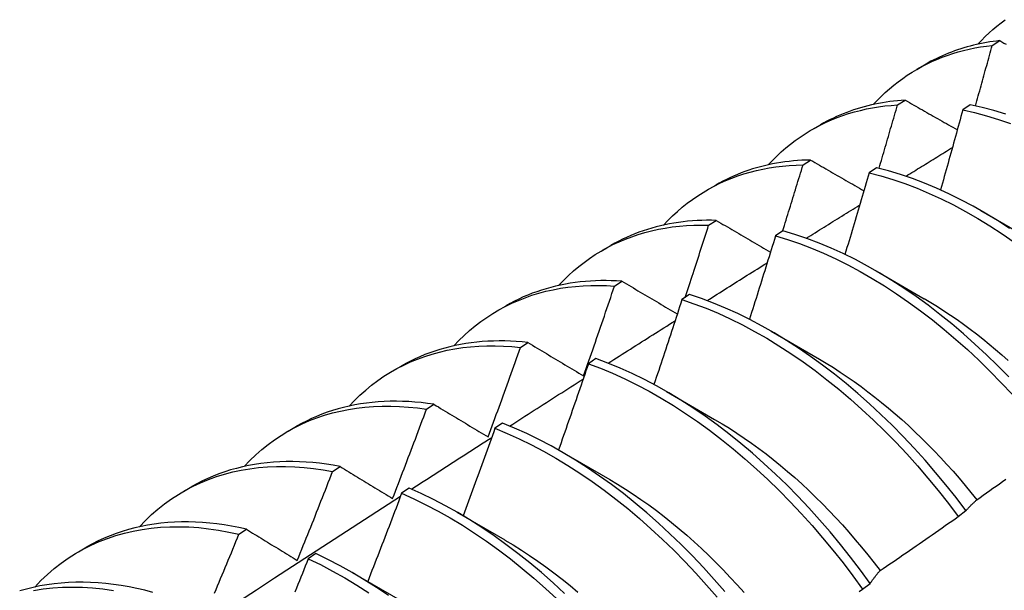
# Model space of a CAD drawing. Header units: inches. Extents: x 25 to 728, y 80 to 330.
# Tile 97 of 160: x 652.478 to 652.805, y 298.536 to 298.725. Entities that reach past the tile are written whole.
import ezdxf

# ---------------------------------------------------------------- set-up
doc = ezdxf.new("R2010")
doc.units = ezdxf.units.IN
doc.header["$MEASUREMENT"] = 0
doc.layers.add('Visible Edges(ANSI)', color=7, linetype='Continuous', lineweight=25)

msp = doc.modelspace()

# ---------------------------------------------------------------- linework, layer by layer
at = {"layer": 'Visible Edges(ANSI)'}
for p, q in [((652.80142, 298.71685), (652.80393, 298.71842)), ((652.77642, 298.70891), (652.77921, 298.71052)), ((652.76998, 298.69708), (652.77249, 298.69867)), ((652.79416, 298.69706), (652.79167, 298.6954)), ((652.74163, 298.68888), (652.74441, 298.69048)), ((652.7386, 298.67716), (652.74111, 298.67876)), ((652.76304, 298.67621), (652.76055, 298.67454)), ((652.70683, 298.66884), (652.70961, 298.67044)), ((652.79766, 298.66195), (652.81363, 298.65272)), ((652.70727, 298.65709), (652.70978, 298.6587)), ((652.73194, 298.65522), (652.72946, 298.65353)), ((652.67203, 298.6488), (652.67481, 298.6504)), ((652.76287, 298.64191), (652.77883, 298.63268)), ((652.67599, 298.63686), (652.67849, 298.63848)), ((652.70087, 298.63407), (652.69839, 298.63237)), ((652.63723, 298.62876), (652.64001, 298.63036)), ((652.72807, 298.62188), (652.74403, 298.61264)), ((652.64475, 298.61648), (652.64725, 298.61811)), ((652.66983, 298.61278), (652.66734, 298.61107)), ((652.60243, 298.60872), (652.60521, 298.61032)), ((652.69327, 298.60184), (652.70923, 298.5926)), ((652.61356, 298.59594), (652.61605, 298.59759)), ((652.56763, 298.58868), (652.57042, 298.59028)), ((652.6388, 298.59134), (652.63632, 298.58962)), ((652.65847, 298.5818), (652.67443, 298.57256)), ((652.5824, 298.57526), (652.58489, 298.57692)), ((652.53283, 298.56864), (652.53562, 298.57024)), ((652.60778, 298.56975), (652.6053, 298.56802)), ((652.62367, 298.56176), (652.63964, 298.55252)), ((652.79016, 298.56034), (652.7927, 298.56227)), ((652.55127, 298.55442), (652.55376, 298.55609)), ((652.49804, 298.5486), (652.50082, 298.5502)), ((652.57678, 298.54802), (652.5743, 298.54628)), ((652.58887, 298.54172), (652.60484, 298.53248)), ((652.75837, 298.53616), (652.76091, 298.53809))]:
    msp.add_line(p, q, dxfattribs=at)
at = {"layer": 'Visible Edges(ANSI)', "flags": 128}
for points in [[(652.79666, 298.71724), (652.79787, 298.71852), (652.79911, 298.71977), (652.80038, 298.72097), (652.80168, 298.72214), (652.80301, 298.72326), (652.80437, 298.72435), (652.80575, 298.72539)], [(652.80393, 298.71842), (652.80282, 298.71829), (652.8017, 298.71815), (652.8006, 298.71798), (652.7995, 298.7178), (652.79841, 298.7176), (652.79732, 298.71738), (652.79625, 298.71714), (652.79518, 298.71689), (652.79412, 298.71662), (652.79306, 298.71633), (652.79202, 298.71603), (652.79098, 298.71571), (652.78995, 298.71537), (652.78893, 298.71501), (652.78792, 298.71464), (652.78692, 298.71425), (652.78592, 298.71384), (652.78493, 298.71342), (652.78396, 298.71298), (652.78299, 298.71252), (652.78203, 298.71204), (652.78108, 298.71155), (652.78014, 298.71104), (652.77921, 298.71052)], [(652.80393, 298.71842), (652.80464, 298.71803), (652.80534, 298.71763), (652.80605, 298.71724)], [(652.76186, 298.6972), (652.76317, 298.69858), (652.76451, 298.69992), (652.76588, 298.70121), (652.76729, 298.70245), (652.76873, 298.70365), (652.7702, 298.70479), (652.7717, 298.70589), (652.77323, 298.70694), (652.7748, 298.70794), (652.77639, 298.70889), (652.77801, 298.70979), (652.77966, 298.71065), (652.78133, 298.71145), (652.78303, 298.7122), (652.78476, 298.71289), (652.78652, 298.71354), (652.7883, 298.71414), (652.7901, 298.71468), (652.79193, 298.71517), (652.79379, 298.71561), (652.79566, 298.716), (652.79756, 298.71634), (652.79948, 298.71662), (652.80142, 298.71685)], [(652.79586, 298.6967), (652.79609, 298.69754), (652.79633, 298.69838), (652.79656, 298.69922), (652.7968, 298.70006), (652.79703, 298.7009), (652.79727, 298.70174), (652.7975, 298.70258), (652.79773, 298.70342), (652.79797, 298.70426), (652.7982, 298.7051), (652.79843, 298.70594), (652.79866, 298.70678), (652.79889, 298.70762), (652.79913, 298.70846), (652.79936, 298.7093), (652.79959, 298.71014), (652.79982, 298.71097), (652.80005, 298.71181), (652.80028, 298.71265), (652.8005, 298.71349), (652.80073, 298.71433), (652.80096, 298.71517), (652.80119, 298.71601), (652.80142, 298.71685)], [(652.77249, 298.69867), (652.77121, 298.69858), (652.76994, 298.69847), (652.76868, 298.69833), (652.76743, 298.69818), (652.76618, 298.698), (652.76495, 298.6978), (652.76372, 298.69758), (652.7625, 298.69733), (652.76129, 298.69707), (652.76009, 298.69678), (652.7589, 298.69647), (652.75772, 298.69614), (652.75655, 298.69579), (652.7554, 298.69541), (652.75425, 298.69501), (652.75311, 298.6946), (652.75198, 298.69416), (652.75087, 298.69369), (652.74976, 298.69321), (652.74867, 298.69271), (652.74759, 298.69218), (652.74651, 298.69164), (652.74546, 298.69107), (652.74441, 298.69048)], [(652.77249, 298.69867), (652.77321, 298.69826), (652.77393, 298.69785), (652.77465, 298.69744), (652.77536, 298.69703), (652.77608, 298.69662), (652.7768, 298.69621), (652.77752, 298.6958), (652.77824, 298.69539), (652.77897, 298.69498), (652.77969, 298.69457), (652.78041, 298.69416), (652.78113, 298.69375), (652.78186, 298.69334), (652.78258, 298.69292), (652.78331, 298.69251), (652.78403, 298.6921), (652.78476, 298.69169), (652.78548, 298.69128), (652.78621, 298.69086), (652.78694, 298.69045), (652.78767, 298.69004), (652.7884, 298.68963), (652.78913, 298.68921), (652.78985, 298.6888)], [(652.72706, 298.67716), (652.72846, 298.67864), (652.7299, 298.68006), (652.73138, 298.68144), (652.7329, 298.68276), (652.73445, 298.68402), (652.73604, 298.68523), (652.73766, 298.68638), (652.73932, 298.68748), (652.74101, 298.68852), (652.74274, 298.6895), (652.7445, 298.69043), (652.74629, 298.69129), (652.74811, 298.6921), (652.74996, 298.69285), (652.75184, 298.69355), (652.75375, 298.69418), (652.75569, 298.69475), (652.75766, 298.69526), (652.75965, 298.69572), (652.76167, 298.69611), (652.76371, 298.69644), (652.76578, 298.69672), (652.76787, 298.69693), (652.76998, 298.69708)], [(652.76384, 298.67602), (652.7641, 298.67689), (652.76436, 298.67777), (652.76462, 298.67865), (652.76488, 298.67953), (652.76514, 298.68041), (652.7654, 298.68128), (652.76565, 298.68216), (652.76591, 298.68304), (652.76617, 298.68392), (652.76643, 298.68479), (652.76668, 298.68567), (652.76694, 298.68655), (652.76719, 298.68743), (652.76745, 298.68831), (652.7677, 298.68918), (652.76796, 298.69006), (652.76821, 298.69094), (652.76847, 298.69182), (652.76872, 298.69269), (652.76897, 298.69357), (652.76923, 298.69445), (652.76948, 298.69533), (652.76973, 298.69621), (652.76998, 298.69708)], [(652.79167, 298.6954), (652.79137, 298.69429), (652.79106, 298.69319), (652.79076, 298.69208), (652.79046, 298.69097), (652.79015, 298.68987), (652.78984, 298.68876), (652.78954, 298.68766), (652.78923, 298.68655), (652.78893, 298.68545), (652.78862, 298.68434), (652.78831, 298.68324), (652.788, 298.68213), (652.78769, 298.68102), (652.78738, 298.67992), (652.78707, 298.67881), (652.78676, 298.67771), (652.78645, 298.6766), (652.78614, 298.67549), (652.78582, 298.67439), (652.78551, 298.67328), (652.7852, 298.67218), (652.78488, 298.67107), (652.78457, 298.66997), (652.78425, 298.66886)], [(652.79167, 298.6954), (652.79558, 298.69452), (652.79952, 298.69348), (652.80349, 298.69226), (652.80749, 298.69088)], [(652.80598, 298.69396), (652.80201, 298.69516), (652.79807, 298.6962), (652.79416, 298.69706)], [(652.7728, 298.67339), (652.77344, 298.67379), (652.77408, 298.67419), (652.77472, 298.67458), (652.77537, 298.67498), (652.77601, 298.67538), (652.77665, 298.67578), (652.7773, 298.67618), (652.77794, 298.67658), (652.77858, 298.67697), (652.77922, 298.67737), (652.77987, 298.67777), (652.78051, 298.67817), (652.78115, 298.67857), (652.7818, 298.67896), (652.78244, 298.67936), (652.78308, 298.67976), (652.78373, 298.68016), (652.78437, 298.68056), (652.78501, 298.68095), (652.78566, 298.68135), (652.7863, 298.68175), (652.78694, 298.68215), (652.78758, 298.68254), (652.78823, 298.68294)], [(652.74111, 298.67876), (652.73967, 298.67873), (652.73823, 298.67866), (652.73681, 298.67857), (652.7354, 298.67845), (652.734, 298.67831), (652.7326, 298.67814), (652.73122, 298.67794), (652.72985, 298.67771), (652.72849, 298.67746), (652.72714, 298.67718), (652.72581, 298.67687), (652.72448, 298.67653), (652.72317, 298.67617), (652.72187, 298.67578), (652.72058, 298.67537), (652.71931, 298.67493), (652.71805, 298.67446), (652.7168, 298.67396), (652.71557, 298.67344), (652.71435, 298.67289), (652.71314, 298.67232), (652.71195, 298.67172), (652.71077, 298.67109), (652.70961, 298.67044)], [(652.74111, 298.67876), (652.74184, 298.67834), (652.74257, 298.67792), (652.7433, 298.67749), (652.74403, 298.67707), (652.74477, 298.67665), (652.7455, 298.67622), (652.74623, 298.6758), (652.74697, 298.67537), (652.7477, 298.67495), (652.74844, 298.67452), (652.74918, 298.6741), (652.74991, 298.67367), (652.75065, 298.67325), (652.75139, 298.67282), (652.75213, 298.6724), (652.75287, 298.67197), (652.75361, 298.67154), (652.75435, 298.67112), (652.75509, 298.67069), (652.75583, 298.67026), (652.75658, 298.66984), (652.75732, 298.66941), (652.75806, 298.66898), (652.75881, 298.66855)], [(652.69226, 298.65712), (652.69376, 298.65869), (652.6953, 298.66021), (652.69688, 298.66167), (652.69851, 298.66306), (652.70018, 298.66439), (652.70189, 298.66566), (652.70363, 298.66686), (652.70542, 298.668), (652.70724, 298.66908), (652.70911, 298.67008), (652.71101, 298.67103), (652.71294, 298.67191), (652.71491, 298.67272), (652.71691, 298.67346), (652.71895, 298.67414), (652.72102, 298.67475), (652.72312, 298.67529), (652.72525, 298.67576), (652.7274, 298.67617), (652.72959, 298.6765), (652.73181, 298.67677), (652.73405, 298.67697), (652.73631, 298.6771), (652.7386, 298.67716)], [(652.73183, 298.65514), (652.73211, 298.65605), (652.7324, 298.65697), (652.73269, 298.65789), (652.73297, 298.65881), (652.73326, 298.65972), (652.73354, 298.66064), (652.73383, 298.66156), (652.73411, 298.66248), (652.7344, 298.6634), (652.73468, 298.66431), (652.73496, 298.66523), (652.73524, 298.66615), (652.73553, 298.66707), (652.73581, 298.66798), (652.73609, 298.6689), (652.73637, 298.66982), (652.73665, 298.67074), (652.73693, 298.67166), (652.73721, 298.67257), (652.73749, 298.67349), (652.73777, 298.67441), (652.73805, 298.67533), (652.73832, 298.67625), (652.7386, 298.67716)], [(652.76055, 298.67454), (652.76022, 298.67341), (652.75989, 298.67228), (652.75956, 298.67114), (652.75923, 298.67001), (652.7589, 298.66888), (652.75857, 298.66775), (652.75824, 298.66662), (652.75791, 298.66549), (652.75758, 298.66436), (652.75725, 298.66323), (652.75691, 298.6621), (652.75658, 298.66096), (652.75624, 298.65983), (652.75591, 298.6587), (652.75557, 298.65757), (652.75524, 298.65644), (652.7549, 298.65531), (652.75456, 298.65418), (652.75422, 298.65305), (652.75388, 298.65192), (652.75354, 298.65079), (652.7532, 298.64965), (652.75286, 298.64852), (652.75252, 298.64739)], [(652.76055, 298.67454), (652.76449, 298.6735), (652.76846, 298.6723), (652.77245, 298.67093), (652.77646, 298.66939), (652.78049, 298.66769), (652.78453, 298.66583), (652.78857, 298.66382), (652.79261, 298.66164), (652.79665, 298.65931), (652.80067, 298.65684), (652.80469, 298.65421), (652.80868, 298.65145)], [(652.80717, 298.65602), (652.80315, 298.65863), (652.79913, 298.6611), (652.79509, 298.66341), (652.79105, 298.66558), (652.78701, 298.66758), (652.78297, 298.66943), (652.77894, 298.67112), (652.77493, 298.67264), (652.77094, 298.674), (652.76697, 298.67519), (652.76304, 298.67621)], [(652.73969, 298.65276), (652.74043, 298.65322), (652.74116, 298.65369), (652.7419, 298.65415), (652.74264, 298.65461), (652.74338, 298.65507), (652.74412, 298.65553), (652.74486, 298.65599), (652.7456, 298.65646), (652.74634, 298.65692), (652.74708, 298.65738), (652.74781, 298.65784), (652.74855, 298.6583), (652.74929, 298.65876), (652.75003, 298.65922), (652.75077, 298.65969), (652.75151, 298.66015), (652.75225, 298.66061), (652.75299, 298.66107), (652.75373, 298.66153), (652.75447, 298.66199), (652.75521, 298.66245), (652.75594, 298.66291), (652.75668, 298.66337), (652.75742, 298.66383)], [(652.70978, 298.6587), (652.70817, 298.65873), (652.70657, 298.65873), (652.70498, 298.65869), (652.70341, 298.65862), (652.70185, 298.65852), (652.70029, 298.65839), (652.69876, 298.65822), (652.69723, 298.65802), (652.69572, 298.65778), (652.69422, 298.65752), (652.69273, 298.65722), (652.69126, 298.65689), (652.6898, 298.65653), (652.68836, 298.65613), (652.68693, 298.6557), (652.68552, 298.65524), (652.68412, 298.65475), (652.68274, 298.65422), (652.68138, 298.65366), (652.68003, 298.65307), (652.6787, 298.65245), (652.67739, 298.6518), (652.67609, 298.65112), (652.67481, 298.6504)], [(652.70978, 298.6587), (652.71052, 298.65826), (652.71126, 298.65783), (652.71201, 298.65739), (652.71275, 298.65695), (652.7135, 298.65652), (652.71425, 298.65608), (652.71499, 298.65564), (652.71574, 298.6552), (652.71649, 298.65477), (652.71724, 298.65433), (652.71799, 298.65389), (652.71874, 298.65345), (652.71949, 298.65301), (652.72025, 298.65257), (652.721, 298.65213), (652.72175, 298.65169), (652.72251, 298.65125), (652.72326, 298.65081), (652.72402, 298.65037), (652.72477, 298.64993), (652.72553, 298.64949), (652.72629, 298.64905), (652.72705, 298.6486), (652.72781, 298.64816)], [(652.65746, 298.63708), (652.65905, 298.63875), (652.6607, 298.64036), (652.66239, 298.64189), (652.66412, 298.64336), (652.66591, 298.64475), (652.66774, 298.64608), (652.66961, 298.64733), (652.67153, 298.64851), (652.67349, 298.64961), (652.67549, 298.65064), (652.67753, 298.6516), (652.67961, 298.65248), (652.68173, 298.65329), (652.68389, 298.65402), (652.68608, 298.65467), (652.68831, 298.65525), (652.69058, 298.65575), (652.69287, 298.65617), (652.6952, 298.65652), (652.69756, 298.65679), (652.69995, 298.65698), (652.70236, 298.65709), (652.7048, 298.65713), (652.70727, 298.65709)], [(652.6995, 298.63313), (652.69983, 298.63413), (652.70016, 298.63513), (652.70049, 298.63612), (652.70081, 298.63712), (652.70114, 298.63812), (652.70147, 298.63912), (652.7018, 298.64012), (652.70212, 298.64111), (652.70245, 298.64211), (652.70277, 298.64311), (652.7031, 298.64411), (652.70342, 298.64511), (652.70375, 298.6461), (652.70407, 298.6471), (652.70439, 298.6481), (652.70471, 298.6491), (652.70503, 298.6501), (652.70536, 298.6511), (652.70568, 298.65209), (652.706, 298.65309), (652.70632, 298.65409), (652.70663, 298.65509), (652.70695, 298.65609), (652.70727, 298.65709)], [(652.80692, 298.60668), (652.80323, 298.61044), (652.79948, 298.61408), (652.79569, 298.61762), (652.79185, 298.62103), (652.78797, 298.62432), (652.78406, 298.62748), (652.78011, 298.6305), (652.77613, 298.63339), (652.77213, 298.63614), (652.76812, 298.63874), (652.76409, 298.6412), (652.76005, 298.64351), (652.75601, 298.64566), (652.75197, 298.64766), (652.74793, 298.6495), (652.74391, 298.65117), (652.7399, 298.65269), (652.73591, 298.65403), (652.73194, 298.65522)], [(652.72946, 298.65353), (652.7291, 298.65238), (652.72875, 298.65122), (652.72839, 298.65007), (652.72804, 298.64891), (652.72768, 298.64776), (652.72733, 298.6466), (652.72697, 298.64545), (652.72661, 298.64429), (652.72625, 298.64314), (652.72589, 298.64199), (652.72553, 298.64083), (652.72517, 298.63968), (652.72481, 298.63852), (652.72445, 298.63737), (652.72409, 298.63621), (652.72373, 298.63506), (652.72336, 298.63391), (652.723, 298.63275), (652.72264, 298.6316), (652.72227, 298.63044), (652.7219, 298.62929), (652.72154, 298.62814), (652.72117, 298.62698), (652.7208, 298.62583)], [(652.72946, 298.65353), (652.73342, 298.65234), (652.73742, 298.65098), (652.74143, 298.64945), (652.74545, 298.64776), (652.74949, 298.64591), (652.75353, 298.6439), (652.75757, 298.64174), (652.76161, 298.63942), (652.76564, 298.63695), (652.76965, 298.63433), (652.77365, 298.63157), (652.77762, 298.62868), (652.78157, 298.62564), (652.78548, 298.62247), (652.78936, 298.61917), (652.79319, 298.61575), (652.79698, 298.61221), (652.80072, 298.60855), (652.80441, 298.60478), (652.80804, 298.60091)], [(652.70672, 298.63205), (652.70755, 298.63258), (652.70839, 298.6331), (652.70922, 298.63363), (652.71005, 298.63415), (652.71088, 298.63468), (652.71172, 298.6352), (652.71255, 298.63573), (652.71338, 298.63625), (652.71422, 298.63678), (652.71505, 298.6373), (652.71588, 298.63783), (652.71672, 298.63835), (652.71755, 298.63888), (652.71838, 298.6394), (652.71922, 298.63992), (652.72005, 298.64045), (652.72088, 298.64097), (652.72172, 298.6415), (652.72255, 298.64202), (652.72338, 298.64254), (652.72422, 298.64307), (652.72505, 298.64359), (652.72588, 298.64411), (652.72672, 298.64464)], [(652.67849, 298.63848), (652.67671, 298.63859), (652.67495, 298.63866), (652.6732, 298.63869), (652.67146, 298.63868), (652.66973, 298.63864), (652.66802, 298.63855), (652.66632, 298.63842), (652.66464, 298.63826), (652.66297, 298.63805), (652.66131, 298.63781), (652.65968, 298.63753), (652.65805, 298.63721), (652.65645, 298.63685), (652.65486, 298.63645), (652.65329, 298.63601), (652.65174, 298.63554), (652.65021, 298.63502), (652.64869, 298.63447), (652.64719, 298.63388), (652.64572, 298.63325), (652.64426, 298.63258), (652.64282, 298.63188), (652.64141, 298.63114), (652.64001, 298.63036)], [(652.62266, 298.61704), (652.62435, 298.61881), (652.62609, 298.6205), (652.62789, 298.62212), (652.62974, 298.62365), (652.63164, 298.62511), (652.63359, 298.62649), (652.63559, 298.62778), (652.63764, 298.62899), (652.63974, 298.63013), (652.64188, 298.63117), (652.64407, 298.63214), (652.6463, 298.63302), (652.64858, 298.63381), (652.65089, 298.63452), (652.65325, 298.63514), (652.65564, 298.63568), (652.65807, 298.63613), (652.66053, 298.6365), (652.66303, 298.63677), (652.66557, 298.63696), (652.66813, 298.63707), (652.67072, 298.63709), (652.67334, 298.63702), (652.67599, 298.63686)], [(652.66576, 298.60704), (652.6662, 298.60829), (652.66663, 298.60953), (652.66707, 298.61077), (652.6675, 298.61201), (652.66793, 298.61325), (652.66836, 298.61449), (652.6688, 298.61573), (652.66922, 298.61698), (652.66965, 298.61822), (652.67008, 298.61946), (652.67051, 298.6207), (652.67094, 298.62194), (652.67136, 298.62319), (652.67179, 298.62443), (652.67221, 298.62567), (652.67263, 298.62691), (652.67306, 298.62816), (652.67348, 298.6294), (652.6739, 298.63064), (652.67432, 298.63189), (652.67474, 298.63313), (652.67516, 298.63437), (652.67557, 298.63562), (652.67599, 298.63686)], [(652.67849, 298.63848), (652.67925, 298.63804), (652.68, 298.63759), (652.68076, 298.63714), (652.68152, 298.63669), (652.68228, 298.63624), (652.68304, 298.63579), (652.6838, 298.63534), (652.68456, 298.63488), (652.68533, 298.63443), (652.68609, 298.63398), (652.68685, 298.63353), (652.68762, 298.63308), (652.68838, 298.63262), (652.68915, 298.63217), (652.68992, 298.63172), (652.69068, 298.63126), (652.69145, 298.63081), (652.69222, 298.63036), (652.69299, 298.6299), (652.69376, 298.62945), (652.69453, 298.62899), (652.6953, 298.62854), (652.69608, 298.62808), (652.69685, 298.62762)], [(652.69839, 298.63237), (652.69801, 298.6312), (652.69763, 298.63002), (652.69725, 298.62884), (652.69687, 298.62767), (652.69648, 298.62649), (652.6961, 298.62532), (652.69572, 298.62414), (652.69533, 298.62297), (652.69495, 298.62179), (652.69456, 298.62062), (652.69418, 298.61944), (652.69379, 298.61827), (652.6934, 298.61709), (652.69301, 298.61592), (652.69262, 298.61474), (652.69223, 298.61357), (652.69184, 298.61239), (652.69145, 298.61122), (652.69106, 298.61004), (652.69067, 298.60887), (652.69028, 298.60769), (652.68988, 298.60652), (652.68949, 298.60534), (652.68909, 298.60417)], [(652.69839, 298.63237), (652.70238, 298.63102), (652.70639, 298.6295), (652.71041, 298.62783), (652.71445, 298.62598), (652.71849, 298.62398), (652.72253, 298.62183), (652.72657, 298.61952), (652.7306, 298.61706), (652.73461, 298.61445), (652.73861, 298.6117), (652.74259, 298.60881), (652.74654, 298.60578), (652.75045, 298.60262), (652.75433, 298.59933), (652.75817, 298.59592), (652.76196, 298.59238), (652.76571, 298.58873), (652.76939, 298.58497), (652.77303, 298.5811), (652.77659, 298.57713), (652.78009, 298.57307), (652.78352, 298.56891), (652.78688, 298.56466), (652.79016, 298.56034)], [(652.7927, 298.56227), (652.78941, 298.56659), (652.78605, 298.57083), (652.78262, 298.57498), (652.77911, 298.57904), (652.77554, 298.583), (652.7719, 298.58686), (652.76821, 298.59062), (652.76446, 298.59426), (652.76067, 298.59778), (652.75682, 298.60119), (652.75294, 298.60447), (652.74902, 298.60762), (652.74507, 298.61064), (652.7411, 298.61352), (652.7371, 298.61626), (652.73308, 298.61885), (652.72905, 298.6213), (652.72501, 298.6236), (652.72097, 298.62574), (652.71693, 298.62773), (652.7129, 298.62956), (652.70887, 298.63123), (652.70486, 298.63273), (652.70087, 298.63407)], [(652.77883, 298.6327), (652.78102, 298.63141), (652.78321, 298.63007), (652.7854, 298.62868), (652.78757, 298.62723), (652.78974, 298.62574), (652.7919, 298.6242), (652.79406, 298.62261), (652.7962, 298.62098), (652.79833, 298.6193), (652.80045, 298.61757), (652.80256, 298.6158), (652.80466, 298.61399), (652.80674, 298.61214)], [(652.67389, 298.61126), (652.67481, 298.61185), (652.67574, 298.61244), (652.67666, 298.61303), (652.67759, 298.61362), (652.67851, 298.6142), (652.67944, 298.61479), (652.68037, 298.61538), (652.68129, 298.61597), (652.68222, 298.61655), (652.68314, 298.61714), (652.68407, 298.61773), (652.685, 298.61832), (652.68592, 298.6189), (652.68685, 298.61949), (652.68778, 298.62008), (652.6887, 298.62067), (652.68963, 298.62125), (652.69055, 298.62184), (652.69148, 298.62243), (652.69241, 298.62301), (652.69333, 298.6236), (652.69426, 298.62418), (652.69519, 298.62477), (652.69611, 298.62536)], [(652.58786, 298.597), (652.58965, 298.59887), (652.59149, 298.60065), (652.5934, 298.60234), (652.59536, 298.60394), (652.59738, 298.60546), (652.59945, 298.60689), (652.60159, 298.60822), (652.60377, 298.60947), (652.60601, 298.61062), (652.60829, 298.61168), (652.61063, 298.61264), (652.61301, 298.61351), (652.61544, 298.61429), (652.61792, 298.61497), (652.62044, 298.61556), (652.62299, 298.61605), (652.62559, 298.61644), (652.62823, 298.61673), (652.6309, 298.61693), (652.63361, 298.61704), (652.63635, 298.61704), (652.63912, 298.61695), (652.64192, 298.61676), (652.64475, 298.61648)], [(652.64725, 298.61811), (652.6453, 298.61831), (652.64337, 298.61847), (652.64145, 298.61858), (652.63954, 298.61864), (652.63765, 298.61865), (652.63577, 298.61862), (652.63391, 298.61855), (652.63207, 298.61843), (652.63024, 298.61826), (652.62843, 298.61805), (652.62664, 298.61779), (652.62486, 298.61749), (652.62311, 298.61714), (652.62137, 298.61674), (652.61966, 298.6163), (652.61797, 298.61582), (652.61629, 298.61528), (652.61464, 298.61471), (652.61301, 298.61409), (652.6114, 298.61342), (652.60982, 298.61271), (652.60826, 298.61196), (652.60673, 298.61116), (652.60521, 298.61032)], [(652.63403, 298.58674), (652.63449, 298.58797), (652.63494, 298.58921), (652.6354, 298.59045), (652.63585, 298.59169), (652.63631, 298.59293), (652.63676, 298.59416), (652.63721, 298.5954), (652.63766, 298.59664), (652.63811, 298.59788), (652.63856, 298.59912), (652.63901, 298.60036), (652.63945, 298.6016), (652.6399, 298.60284), (652.64034, 298.60408), (652.64079, 298.60532), (652.64123, 298.60656), (652.64168, 298.6078), (652.64212, 298.60904), (652.64256, 298.61028), (652.643, 298.61152), (652.64344, 298.61276), (652.64388, 298.614), (652.64432, 298.61524), (652.64475, 298.61648)], [(652.64725, 298.61811), (652.64801, 298.61766), (652.64878, 298.6172), (652.64954, 298.61674), (652.6503, 298.61629), (652.65107, 298.61583), (652.65183, 298.61537), (652.6526, 298.61491), (652.65337, 298.61445), (652.65414, 298.61399), (652.65491, 298.61353), (652.65568, 298.61307), (652.65645, 298.61261), (652.65722, 298.61215), (652.65799, 298.61168), (652.65877, 298.61122), (652.65954, 298.61076), (652.66032, 298.6103), (652.66109, 298.60983), (652.66187, 298.60937), (652.66265, 298.60891), (652.66342, 298.60844), (652.6642, 298.60798), (652.66498, 298.60751), (652.66576, 298.60704)], [(652.76091, 298.53809), (652.75771, 298.54249), (652.75442, 298.5468), (652.75105, 298.55104), (652.74761, 298.55518), (652.7441, 298.55924), (652.74053, 298.56319), (652.73689, 298.56705), (652.73319, 298.5708), (652.72944, 298.57443), (652.72564, 298.57795), (652.7218, 298.58135), (652.71791, 298.58462), (652.71399, 298.58776), (652.71004, 298.59077), (652.70606, 298.59365), (652.70206, 298.59638), (652.69804, 298.59896), (652.69401, 298.6014), (652.68997, 298.60369), (652.68593, 298.60583), (652.68189, 298.60781), (652.67786, 298.60962), (652.67383, 298.61128), (652.66983, 298.61278)], [(652.74402, 298.61262), (652.74634, 298.61124), (652.74867, 298.6098), (652.75098, 298.6083), (652.75329, 298.60675), (652.7556, 298.60515), (652.75789, 298.60349), (652.76018, 298.60178), (652.76245, 298.60002), (652.76471, 298.59822), (652.76696, 298.59636), (652.76919, 298.59446), (652.77141, 298.59251), (652.7736, 298.59051), (652.77578, 298.58847), (652.77795, 298.58639), (652.78009, 298.58426), (652.7822, 298.58209), (652.7843, 298.57988), (652.78637, 298.57764), (652.78841, 298.57535), (652.79043, 298.57303), (652.79242, 298.57067), (652.79438, 298.56828), (652.79631, 298.56585)], [(652.66734, 298.61107), (652.66694, 298.60987), (652.66653, 298.60868), (652.66612, 298.60748), (652.66571, 298.60629), (652.6653, 298.60509), (652.66489, 298.6039), (652.66448, 298.6027), (652.66407, 298.60151), (652.66366, 298.60032), (652.66325, 298.59912), (652.66283, 298.59793), (652.66242, 298.59673), (652.662, 298.59554), (652.66159, 298.59435), (652.66117, 298.59315), (652.66075, 298.59196), (652.66034, 298.59077), (652.65992, 298.58957), (652.6595, 298.58838), (652.65908, 298.58719), (652.65866, 298.58599), (652.65824, 298.5848), (652.65781, 298.58361), (652.65739, 298.58242)], [(652.66734, 298.61107), (652.67135, 298.60956), (652.67538, 298.60789), (652.67941, 298.60606), (652.68345, 298.60407), (652.68749, 298.60192), (652.69153, 298.59962), (652.69556, 298.59717), (652.69958, 298.59457), (652.70358, 298.59183), (652.70755, 298.58895), (652.7115, 298.58593), (652.71542, 298.58278), (652.7193, 298.57949), (652.72314, 298.57609), (652.72694, 298.57256), (652.73069, 298.56891), (652.73438, 298.56516), (652.73801, 298.5613), (652.74159, 298.55733), (652.74509, 298.55327), (652.74852, 298.54912), (652.75189, 298.54488), (652.75517, 298.54056), (652.75837, 298.53616)], [(652.64117, 298.59038), (652.64219, 298.59103), (652.64321, 298.59169), (652.64423, 298.59234), (652.64524, 298.59299), (652.64626, 298.59364), (652.64728, 298.59429), (652.6483, 298.59495), (652.64932, 298.5956), (652.65033, 298.59625), (652.65135, 298.5969), (652.65237, 298.59755), (652.65339, 298.5982), (652.65441, 298.59885), (652.65543, 298.5995), (652.65645, 298.60015), (652.65746, 298.6008), (652.65848, 298.60145), (652.6595, 298.6021), (652.66052, 298.60275), (652.66154, 298.6034), (652.66256, 298.60405), (652.66358, 298.6047), (652.66459, 298.60535), (652.66561, 298.606)], [(652.55307, 298.57696), (652.55494, 298.57892), (652.55689, 298.58079), (652.5589, 298.58256), (652.56098, 298.58423), (652.56312, 298.5858), (652.56532, 298.58728), (652.56758, 298.58865), (652.5699, 298.58992), (652.57228, 298.59109), (652.57472, 298.59216), (652.5772, 298.59312), (652.57974, 298.59398), (652.58233, 298.59473), (652.58497, 298.59537), (652.58765, 298.59591), (652.59038, 298.59634), (652.59315, 298.59667), (652.59596, 298.59689), (652.59881, 298.597), (652.60169, 298.597), (652.60461, 298.5969), (652.60757, 298.59669), (652.61055, 298.59637), (652.61356, 298.59594)], [(652.61605, 298.59759), (652.61393, 298.59789), (652.61183, 298.59814), (652.60974, 298.59834), (652.60766, 298.59849), (652.6056, 298.59858), (652.60356, 298.59861), (652.60153, 298.5986), (652.59953, 298.59853), (652.59754, 298.59841), (652.59557, 298.59823), (652.59362, 298.59801), (652.59169, 298.59773), (652.58978, 298.59739), (652.5879, 298.59701), (652.58604, 298.59657), (652.5842, 298.59608), (652.58239, 298.59554), (652.5806, 298.59494), (652.57883, 298.59429), (652.57709, 298.59359), (652.57538, 298.59284), (652.5737, 298.59204), (652.57204, 298.59119), (652.57042, 298.59028)], [(652.61605, 298.59759), (652.61679, 298.59714), (652.61753, 298.5967), (652.61827, 298.59625), (652.61902, 298.5958), (652.61976, 298.59535), (652.6205, 298.5949), (652.62125, 298.59445), (652.62199, 298.594), (652.62274, 298.59355), (652.62349, 298.5931), (652.62423, 298.59265), (652.62498, 298.59219), (652.62573, 298.59174), (652.62648, 298.59129), (652.62723, 298.59084), (652.62799, 298.59038), (652.62874, 298.58993), (652.62949, 298.58947), (652.63025, 298.58902), (652.631, 298.58856), (652.63176, 298.58811), (652.63252, 298.58765), (652.63327, 298.58719), (652.63403, 298.58674)], [(652.60234, 298.5663), (652.60281, 298.56753), (652.60329, 298.56876), (652.60377, 298.57), (652.60424, 298.57123), (652.60471, 298.57247), (652.60519, 298.5737), (652.60566, 298.57493), (652.60613, 298.57617), (652.6066, 298.5774), (652.60707, 298.57864), (652.60754, 298.57987), (652.60801, 298.58111), (652.60847, 298.58234), (652.60894, 298.58358), (652.60941, 298.58481), (652.60987, 298.58605), (652.61033, 298.58729), (652.6108, 298.58852), (652.61126, 298.58976), (652.61172, 298.591), (652.61218, 298.59223), (652.61264, 298.59347), (652.6131, 298.59471), (652.61356, 298.59594)], [(652.63632, 298.58962), (652.63588, 298.5884), (652.63545, 298.58719), (652.63501, 298.58598), (652.63458, 298.58477), (652.63414, 298.58356), (652.6337, 298.58235), (652.63326, 298.58114), (652.63282, 298.57993), (652.63238, 298.57872), (652.63194, 298.57751), (652.6315, 298.5763), (652.63106, 298.57509), (652.63062, 298.57388), (652.63017, 298.57267), (652.62973, 298.57146), (652.62929, 298.57025), (652.62884, 298.56904), (652.62839, 298.56783), (652.62795, 298.56662), (652.6275, 298.56542), (652.62705, 298.56421), (652.6266, 298.563), (652.62615, 298.56179), (652.6257, 298.56058)], [(652.63632, 298.58962), (652.64034, 298.58795), (652.64437, 298.58613), (652.64841, 298.58415), (652.65246, 298.58201), (652.65649, 298.57972), (652.66052, 298.57728), (652.66454, 298.57469), (652.66854, 298.57196), (652.67252, 298.56908), (652.67647, 298.56607), (652.68039, 298.56293), (652.68428, 298.55965), (652.68812, 298.55625), (652.69192, 298.55273), (652.69567, 298.54909), (652.69936, 298.54535), (652.703, 298.54149), (652.70658, 298.53753), (652.71009, 298.53348)], [(652.71261, 298.53539), (652.70909, 298.53944), (652.70551, 298.54339), (652.70187, 298.54723), (652.69817, 298.55098), (652.69442, 298.5546), (652.69062, 298.55812), (652.68677, 298.56151), (652.68288, 298.56477), (652.67896, 298.56791), (652.67501, 298.57091), (652.67103, 298.57377), (652.66702, 298.5765), (652.66301, 298.57907), (652.65897, 298.5815), (652.65494, 298.58378), (652.65089, 298.58591), (652.64685, 298.58788), (652.64282, 298.58969), (652.6388, 298.59134)], [(652.70924, 298.59259), (652.7117, 298.59114), (652.71416, 298.58962), (652.71661, 298.58803), (652.71906, 298.58639), (652.7215, 298.58469), (652.72392, 298.58292), (652.72633, 298.5811), (652.72873, 298.57922), (652.73112, 298.57729), (652.73349, 298.57529), (652.73584, 298.57325), (652.73817, 298.57115), (652.74048, 298.569), (652.74277, 298.56679), (652.74503, 298.56454), (652.74727, 298.56224), (652.74949, 298.5599), (652.75168, 298.55751), (652.75384, 298.55508), (652.75597, 298.55261), (652.75807, 298.5501), (652.76014, 298.54755), (652.76218, 298.54497), (652.76418, 298.54236)], [(652.60857, 298.56941), (652.60968, 298.57013), (652.61079, 298.57085), (652.6119, 298.57156), (652.61301, 298.57228), (652.61412, 298.57299), (652.61523, 298.57371), (652.61634, 298.57443), (652.61745, 298.57514), (652.61856, 298.57586), (652.61967, 298.57657), (652.62078, 298.57729), (652.62189, 298.578), (652.623, 298.57872), (652.62411, 298.57943), (652.62522, 298.58015), (652.62634, 298.58086), (652.62745, 298.58157), (652.62856, 298.58229), (652.62967, 298.583), (652.63078, 298.58372), (652.63189, 298.58443), (652.633, 298.58514), (652.63411, 298.58586), (652.63522, 298.58657)], [(652.51827, 298.55692), (652.52024, 298.55898), (652.52229, 298.56093), (652.52441, 298.56278), (652.5266, 298.56451), (652.52886, 298.56614), (652.53119, 298.56766), (652.53359, 298.56907), (652.53605, 298.57036), (652.53857, 298.57154), (652.54115, 298.57261), (652.54379, 298.57356), (652.54649, 298.5744), (652.54924, 298.57512), (652.55204, 298.57572), (652.55489, 298.57621), (652.55779, 298.57657), (652.56073, 298.57682), (652.56372, 298.57695), (652.56674, 298.57696), (652.56981, 298.57686), (652.57291, 298.57663), (652.57604, 298.57629), (652.57921, 298.57583), (652.5824, 298.57526)], [(652.58489, 298.57692), (652.5826, 298.57734), (652.58032, 298.57769), (652.57806, 298.57799), (652.57581, 298.57823), (652.57358, 298.5784), (652.57137, 298.57852), (652.56918, 298.57857), (652.56701, 298.57856), (652.56486, 298.5785), (652.56273, 298.57837), (652.56062, 298.57818), (652.55853, 298.57793), (652.55647, 298.57762), (652.55444, 298.57725), (652.55243, 298.57682), (652.55044, 298.57632), (652.54848, 298.57577), (652.54656, 298.57516), (652.54466, 298.57449), (652.54279, 298.57376), (652.54095, 298.57297), (652.53914, 298.57212), (652.53736, 298.57121), (652.53562, 298.57024)], [(652.58489, 298.57692), (652.58561, 298.57648), (652.58633, 298.57604), (652.58705, 298.5756), (652.58777, 298.57517), (652.58849, 298.57473), (652.58921, 298.57429), (652.58993, 298.57385), (652.59065, 298.57341), (652.59138, 298.57297), (652.5921, 298.57252), (652.59283, 298.57208), (652.59355, 298.57164), (652.59428, 298.5712), (652.59501, 298.57075), (652.59574, 298.57031), (652.59647, 298.56987), (652.5972, 298.56942), (652.59793, 298.56898), (652.59866, 298.56853), (652.5994, 298.56809), (652.60013, 298.56764), (652.60087, 298.56719), (652.6016, 298.56675), (652.60234, 298.5663)], [(652.57067, 298.54573), (652.57117, 298.54696), (652.57167, 298.54818), (652.57217, 298.54941), (652.57266, 298.55064), (652.57316, 298.55187), (652.57365, 298.5531), (652.57414, 298.55433), (652.57464, 298.55556), (652.57513, 298.55679), (652.57562, 298.55802), (652.57611, 298.55925), (652.5766, 298.56048), (652.57708, 298.56171), (652.57757, 298.56294), (652.57806, 298.56417), (652.57854, 298.5654), (652.57903, 298.56663), (652.57951, 298.56786), (652.58, 298.5691), (652.58048, 298.57033), (652.58096, 298.57156), (652.58144, 298.57279), (652.58192, 298.57402), (652.5824, 298.57526)], [(652.67443, 298.57258), (652.67703, 298.57104), (652.67962, 298.56943), (652.68221, 298.56774), (652.68478, 298.56599), (652.68735, 298.56417), (652.6899, 298.56228), (652.69244, 298.56032), (652.69497, 298.55831), (652.69748, 298.55623), (652.69997, 298.55409), (652.70244, 298.55189), (652.70488, 298.54964), (652.70731, 298.54733), (652.70971, 298.54497), (652.71208, 298.54256), (652.71442, 298.54009), (652.71674, 298.53758), (652.71902, 298.53503)], [(652.79631, 298.56585), (652.79739, 298.56662), (652.79846, 298.56738), (652.79953, 298.56815), (652.8006, 298.56891), (652.80167, 298.56968), (652.80274, 298.57045), (652.80381, 298.57122), (652.80488, 298.57199), (652.80595, 298.57276)], [(652.55113, 298.53208), (652.55711, 298.53599), (652.56308, 298.53989), (652.56906, 298.54379), (652.57504, 298.54768), (652.58102, 298.55157), (652.587, 298.55545), (652.59298, 298.55933), (652.59896, 298.5632), (652.60494, 298.56707)], [(652.6053, 298.56802), (652.60484, 298.5668), (652.60438, 298.56557), (652.60392, 298.56435), (652.60345, 298.56313), (652.60299, 298.56191), (652.60253, 298.56069), (652.60206, 298.55946), (652.6016, 298.55824), (652.60113, 298.55702), (652.60066, 298.5558), (652.60019, 298.55458), (652.59972, 298.55336), (652.59925, 298.55214), (652.59878, 298.55092), (652.59831, 298.5497), (652.59784, 298.54848), (652.59737, 298.54726), (652.5969, 298.54604), (652.59642, 298.54482), (652.59595, 298.5436), (652.59547, 298.54238), (652.59499, 298.54117), (652.59452, 298.53995), (652.59404, 298.53873)], [(652.6053, 298.56802), (652.60934, 298.56621), (652.61338, 298.56423), (652.61742, 298.56211), (652.62146, 298.55982), (652.62549, 298.55739), (652.62951, 298.55481), (652.63351, 298.55209), (652.63749, 298.54922), (652.64144, 298.54622), (652.64536, 298.54308), (652.64925, 298.53981), (652.65309, 298.53642), (652.6569, 298.53291)], [(652.65939, 298.53478), (652.65559, 298.53828), (652.65174, 298.54166), (652.64785, 298.54492), (652.64393, 298.54805), (652.63997, 298.55104), (652.63599, 298.5539), (652.63199, 298.55661), (652.62797, 298.55918), (652.62394, 298.5616), (652.6199, 298.56388), (652.61586, 298.56599), (652.61182, 298.56795), (652.60778, 298.56975)], [(652.7927, 298.56227), (652.79284, 298.56243), (652.79299, 298.56259), (652.79313, 298.56275), (652.79328, 298.56291), (652.79343, 298.56307), (652.79357, 298.56322), (652.79372, 298.56338), (652.79387, 298.56353), (652.79402, 298.56369), (652.79417, 298.56384), (652.79432, 298.56399), (652.79447, 298.56414), (652.79462, 298.56429), (652.79477, 298.56444), (652.79492, 298.56458), (652.79508, 298.56473), (652.79523, 298.56487), (652.79538, 298.56502), (652.79554, 298.56516), (652.79569, 298.5653), (652.79585, 298.56544), (652.796, 298.56558), (652.79616, 298.56572), (652.79631, 298.56585)], [(652.76418, 298.54236), (652.76527, 298.54309), (652.76636, 298.54383), (652.76745, 298.54457), (652.76854, 298.54531), (652.76962, 298.54605), (652.77071, 298.5468), (652.7718, 298.54754), (652.77288, 298.54829), (652.77397, 298.54903), (652.77505, 298.54978), (652.77613, 298.55053), (652.77722, 298.55127), (652.7783, 298.55202), (652.77938, 298.55277), (652.78046, 298.55353), (652.78154, 298.55428), (652.78262, 298.55503), (652.7837, 298.55579), (652.78478, 298.55654), (652.78585, 298.5573), (652.78693, 298.55806), (652.78801, 298.55882), (652.78908, 298.55958), (652.79016, 298.56034)], [(652.48347, 298.53688), (652.48554, 298.53903), (652.48769, 298.54107), (652.48992, 298.54299), (652.49223, 298.54479), (652.49461, 298.54647), (652.49707, 298.54803), (652.4996, 298.54947), (652.5022, 298.55079), (652.50487, 298.55198), (652.5076, 298.55304), (652.5104, 298.55398), (652.51325, 298.55478), (652.51616, 298.55547), (652.51913, 298.55602), (652.52215, 298.55644), (652.52522, 298.55673), (652.52834, 298.5569), (652.53151, 298.55693), (652.53471, 298.55683), (652.53796, 298.55661), (652.54124, 298.55625), (652.54455, 298.55577), (652.5479, 298.55516), (652.55127, 298.55442)], [(652.55376, 298.55609), (652.5513, 298.55664), (652.54885, 298.55711), (652.54641, 298.55752), (652.54399, 298.55786), (652.54159, 298.55813), (652.53921, 298.55833), (652.53685, 298.55847), (652.53451, 298.55853), (652.5322, 298.55853), (652.5299, 298.55845), (652.52763, 298.55831), (652.52539, 298.55809), (652.52317, 298.55781), (652.52098, 298.55746), (652.51882, 298.55704), (652.51669, 298.55655), (652.51459, 298.556), (652.51252, 298.55537), (652.51048, 298.55468), (652.50848, 298.55392), (652.50651, 298.55309), (652.50458, 298.55219), (652.50268, 298.55123), (652.50082, 298.5502)], [(652.54317, 298.53481), (652.54368, 298.53603), (652.5442, 298.53726), (652.54471, 298.53848), (652.54522, 298.53971), (652.54573, 298.54093), (652.54623, 298.54216), (652.54674, 298.54338), (652.54725, 298.54461), (652.54776, 298.54583), (652.54826, 298.54706), (652.54877, 298.54828), (652.54927, 298.54951), (652.54977, 298.55074), (652.55027, 298.55196), (652.55077, 298.55319), (652.55127, 298.55442)], [(652.55376, 298.55609), (652.55446, 298.55567), (652.55515, 298.55524), (652.55585, 298.55481), (652.55655, 298.55438), (652.55725, 298.55396), (652.55795, 298.55353), (652.55865, 298.5531), (652.55935, 298.55267), (652.56005, 298.55224), (652.56075, 298.55181), (652.56145, 298.55138), (652.56216, 298.55095), (652.56286, 298.55051), (652.56357, 298.55008), (652.56428, 298.54965), (652.56498, 298.54921), (652.56569, 298.54878), (652.5664, 298.54835), (652.56711, 298.54791), (652.56782, 298.54748), (652.56853, 298.54704), (652.56925, 298.5466), (652.56996, 298.54617), (652.57067, 298.54573)], [(652.63963, 298.5525), (652.64236, 298.55088), (652.64509, 298.54917), (652.64782, 298.54739), (652.65053, 298.54553), (652.65323, 298.5436), (652.65591, 298.5416), (652.65858, 298.53952), (652.66124, 298.53738), (652.66387, 298.53517)], [(652.60095, 298.53402), (652.59695, 298.53673), (652.59293, 298.53929), (652.5889, 298.5417), (652.58486, 298.54397), (652.58082, 298.54607), (652.57678, 298.54802)], [(652.5743, 298.54628), (652.57381, 298.54505), (652.57332, 298.54382), (652.57284, 298.54259), (652.57235, 298.54137), (652.57186, 298.54014), (652.57137, 298.53891), (652.57088, 298.53768), (652.57038, 298.53646), (652.56989, 298.53523)], [(652.5743, 298.54628), (652.57834, 298.54432), (652.58238, 298.5422), (652.58642, 298.53993), (652.59045, 298.5375), (652.59447, 298.53493)], [(652.76091, 298.53809), (652.76104, 298.53829), (652.76117, 298.53847), (652.7613, 298.53866), (652.76144, 298.53885), (652.76157, 298.53903), (652.7617, 298.53922), (652.76184, 298.5394), (652.76197, 298.53959), (652.7621, 298.53977), (652.76224, 298.53995), (652.76237, 298.54013), (652.76251, 298.5403), (652.76265, 298.54048), (652.76278, 298.54066), (652.76292, 298.54083), (652.76306, 298.54101), (652.7632, 298.54118), (652.76334, 298.54135), (652.76348, 298.54152), (652.76361, 298.54169), (652.76376, 298.54186), (652.7639, 298.54202), (652.76404, 298.54219), (652.76418, 298.54236)], [(652.52266, 298.53511), (652.52003, 298.5358), (652.5174, 298.5364), (652.51479, 298.53694), (652.5122, 298.53739), (652.50963, 298.53776), (652.50708, 298.53806), (652.50455, 298.53828), (652.50204, 298.53843), (652.49956, 298.53849), (652.4971, 298.53848), (652.49467, 298.53839), (652.49226, 298.53822), (652.48989, 298.53797), (652.48754, 298.53765), (652.48523, 298.53725), (652.48295, 298.53677), (652.4807, 298.53621), (652.47849, 298.53557)], [(652.48311, 298.53577), (652.48625, 298.53626), (652.48944, 298.53661), (652.49269, 298.53683), (652.49598, 298.53689), (652.49932, 298.53682), (652.50271, 298.53661), (652.50614, 298.53625), (652.5096, 298.53576)], [(652.75727, 298.53542), (652.75837, 298.53616)]]:
    msp.add_lwpolyline(points, dxfattribs=at)

doc.saveas('drawing.dxf')
